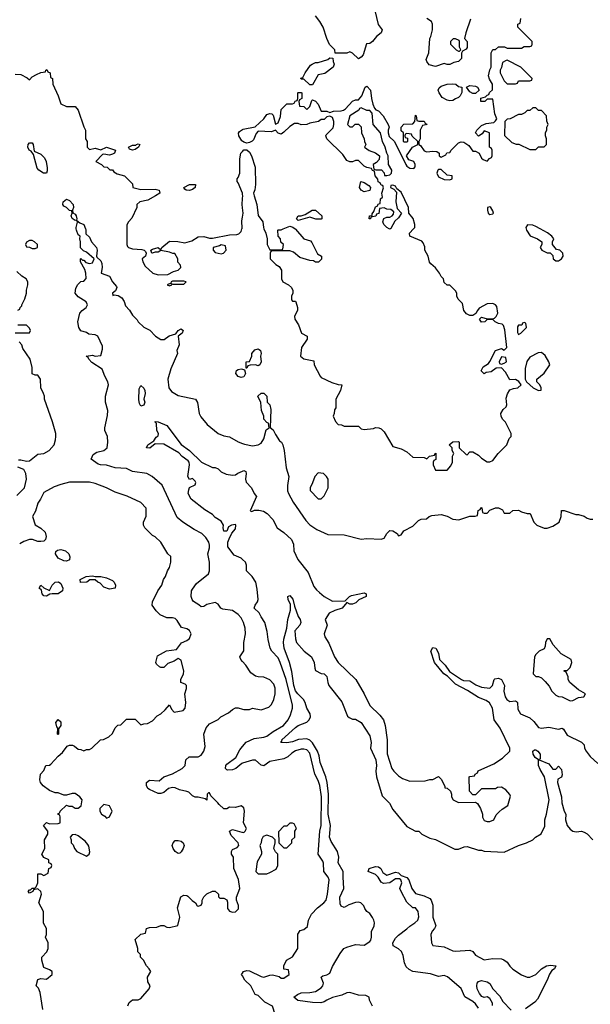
# Model space of a CAD drawing. Header units: inches. Extents: x 2380249 to 2585472, y 382747 to 546448.
# Tile 113 of 256: x 2418442 to 2422432, y 474581 to 481462. Entities that reach past the tile are written whole.
import ezdxf

# ---------------------------------------------------------------- set-up
doc = ezdxf.new("R2010")
doc.units = ezdxf.units.IN
doc.header["$MEASUREMENT"] = 0
for name, color, linetype in [('C4417', 7, 'Continuous'), ('C4418', 7, 'Continuous'), ('C4427', 7, 'Continuous'), ('C4428', 7, 'Continuous')]:
    doc.layers.add(name, color=color, linetype=linetype)

msp = doc.modelspace()

# ---------------------------------------------------------------- linework, layer by layer
at = {"layer": 'C4417', "color": 4}
for points, elevation in [([(2420000, 477262.8), (2419990, 477281.2), (2419970, 477306), (2419930, 477332.3), (2419862.7, 477342.7), (2419849, 477349), (2419830, 477378), (2419810, 477388), (2419750, 477375.3), (2419730, 477362), (2419710, 477358), (2419693.6, 477373.6), (2419656.4, 477396.4), (2419648, 477410), (2419642, 477430), (2419644, 477470), (2419650, 477482), (2419678, 477522), (2419762, 477590), (2419769, 477610), (2419769.3, 477670), (2419758, 477730), (2419769, 477770), (2419769, 477790), (2419764, 477810), (2419744.1, 477844.1), (2419715.3, 477870), (2419662, 477898), (2419582, 477950), (2419543.6, 477983.6), (2419437.2, 478210), (2419369, 478270), (2419330, 478289.3), (2419230, 478303.7), (2419190, 478326), (2419110, 478329.5), (2419050, 478349.5), (2419008, 478350), (2418990, 478355.1), (2418942, 478390), (2418956.4, 478423.6), (2418981.2, 478438.8), (2419030, 478451), (2419054, 478470), (2419059.3, 478510), (2419057.2, 478550), (2419038, 478590), (2419038, 478610), (2419056.4, 478696.4), (2419058, 478730), (2419041.2, 478790), (2419041.2, 478830), (2419062.7, 478910), (2419059.5, 478930), (2419038, 478970), (2419019.5, 479019.5), (2418946.3, 479066.3), (2418926, 479090), (2418922, 479102), (2418906, 479110), (2418950, 479118), (2418970, 479111.3), (2419010, 479114), (2419020.4, 479159.6), (2419020.4, 479180.4), (2418988, 479250), (2418970, 479259), (2418925.2, 479265.2), (2418910, 479275.3), (2418870, 479288), (2418855.3, 479310), (2418848.7, 479350), (2418862, 479410), (2418878, 479430), (2418908, 479450), (2418915.3, 479470), (2418908, 479490), (2418850, 479524), (2418829.2, 479550), (2418833.6, 479586.4), (2418849.1, 479610.9), (2418870, 479632), (2418890, 479634), (2418908, 479652), (2418905.2, 479690), (2418897, 479717), (2418868, 479770), (2418868, 479790), (2418870, 479794), (2418882, 479782), (2418890, 479782), (2418905.4, 479765.4), (2418930, 479758.8), (2418950, 479762.8), (2418962, 479790), (2418910, 479838), (2418887.3, 479847.3), (2418868.4, 479868.4), (2418868.4, 479908.4), (2418862, 479930), (2418866, 479950), (2418850, 479958), (2418839, 479990), (2418838.1, 480000)], 72), ([(2418902.2, 480000), (2418903.6, 479996.4), (2418904.7, 479964.7), (2418930, 479942), (2418944.7, 479910), (2418978, 479870), (2418983.8, 479850), (2418978.8, 479810), (2418981.4, 479801.4), (2419010, 479777.3), (2419017.3, 479757.3), (2419019.1, 479730), (2419012, 479690), (2419070.3, 479670.3), (2419090.7, 479630), (2419118, 479598), (2419120.7, 479590), (2419112.7, 479567.3), (2419091.3, 479550), (2419094, 479534), (2419102, 479538), (2419130, 479533.4), (2419157.2, 479517.2), (2419172.7, 479492.7), (2419182.7, 479462.7), (2419210, 479431), (2419230, 479396), (2419263.4, 479363.4), (2419270, 479351.3), (2419310, 479312), (2419350.9, 479290.9), (2419392, 479250), (2419430, 479226), (2419453.2, 479226.8), (2419487, 479253), (2419534, 479266), (2419550, 479290.8), (2419570, 479301), (2419584.7, 479290), (2419578, 479270), (2419551, 479250), (2419558, 479190), (2419542, 479150), (2419544.7, 479130), (2419498, 479022), (2419478.8, 478950), (2419486, 478890), (2419503.5, 478863.5), (2419550, 478836), (2419672, 478810), (2419686.4, 478786.4), (2419696, 478710), (2419707.5, 478687.5), (2419753.7, 478633.7), (2419830, 478570.8), (2419870, 478554.8), (2419910, 478546), (2419970.8, 478510.8), (2420000, 478499.8)], 72), ([(2419191.5, 480000), (2419191.3, 479890), (2419196.9, 479876.9), (2419202, 479870), (2419230, 479860.7), (2419295.8, 479855.8), (2419312, 479850), (2419321, 479841), (2419326, 479830), (2419321, 479810), (2419298, 479790), (2419302, 479770), (2419319.6, 479739.6), (2419372, 479690), (2419410, 479678.8), (2419478, 479682), (2419517.5, 479702.5), (2419550, 479712), (2419568, 479730), (2419567.3, 479747.3), (2419548.4, 479768.4), (2419548, 479790), (2419528, 479828), (2419512, 479828), (2419490, 479837.2), (2419430, 479848.7), (2419410, 479838), (2419390, 479838), (2419369.3, 479829.3), (2419366, 479830), (2419358, 479850), (2419370, 479858), (2419410.7, 479870.7), (2419430, 479854), (2419435.3, 479870), (2419490, 479914), (2419548.7, 479911.3), (2419597.2, 479902.8), (2419644.7, 479915.3), (2419690, 479944.7), (2419730, 479946.8), (2419770, 479936), (2419790, 479936), (2419910, 479958), (2419960.4, 479959.6), (2419974.6, 479965.4), (2419990, 479982), (2419995.5, 480000)], 76), ([(2418428, 479432), (2418442, 479438), (2418446, 479450), (2418458, 479462), (2418458, 479470), (2418478, 479510), (2418488.7, 479550), (2418489.1, 479570.9), (2418499, 479610), (2418498, 479630), (2418488, 479650), (2418458, 479670), (2418423.1, 479703.1)], 76), ([(2418410, 479274), (2418510, 479274), (2418518, 479290), (2418510, 479306), (2418490, 479326), (2418430, 479326)], 76), ([(2418434.6, 478385.4), (2418450, 478386), (2418490, 478376), (2418510, 478378), (2418570, 478424.7), (2418610, 478431.3), (2418648, 478450), (2418682, 478490), (2418693.6, 478526.4), (2418695.3, 478550), (2418695.3, 478570), (2418672.5, 478652.5), (2418615.3, 478810), (2418615.3, 478830), (2418608.7, 478850), (2418589.1, 478889.1), (2418588, 478950), (2418570, 478978), (2418550, 478978), (2418530, 478986), (2418528.7, 479030), (2418515.3, 479090), (2418464.7, 479164.7), (2418458, 479190), (2418438, 479210)], 76), ([(2420000, 478964), (2419990, 478962), (2419969.4, 478969.4), (2419954, 478990), (2419958, 479010), (2419970, 479018), (2419990, 479022), (2420000, 479018.7)], 72), ([(2420000, 477689.9), (2419990, 477699), (2419940.9, 477720.9), (2419898, 477778), (2419897.2, 477810), (2419906, 477834), (2419926, 477874), (2419950, 477904.7), (2419954, 477930), (2419950, 477934), (2419922, 477930), (2419902.8, 477917.2), (2419890, 477888), (2419870, 477888), (2419864, 477910), (2419868, 477930), (2419850, 477958), (2419810, 477982), (2419790, 478004), (2419737.5, 478037.5), (2419642, 478110), (2419621.2, 478150), (2419624.1, 478175.9), (2419630, 478192), (2419668.4, 478211.6), (2419673.6, 478226.4), (2419670, 478238), (2419650, 478255.3), (2419630, 478248), (2419618, 478270), (2419629.3, 478350), (2419626, 478370), (2419619.6, 478379.6), (2419577.2, 478410), (2419554, 478434), (2419450, 478495.3), (2419390, 478498), (2419352.8, 478467.2), (2419329.4, 478469.4), (2419338, 478490), (2419380.4, 478519.6), (2419396.4, 478543.6), (2419410, 478554), (2419413.2, 478570), (2419402, 478590), (2419399, 478639), (2419388.7, 478650), (2419390, 478654), (2419410, 478651.3), (2419470, 478624.9), (2419570, 478492), (2419630, 478452), (2419714, 478370), (2419790, 478332), (2419810, 478332), (2419830, 478322), (2419850, 478302), (2419885.4, 478285.4), (2419930, 478278), (2419950, 478281), (2419966.8, 478293.2), (2420000, 478306.6)], 68), ([(2418423.2, 478136.8), (2418475.3, 478190), (2418488.9, 478251.1), (2418485.2, 478290), (2418470, 478319), (2418430, 478334)], 76), ([(2418604.7, 474544.7), (2418584.7, 474664.7), (2418574, 474694), (2418558, 474710), (2418570, 474754), (2418590, 474762), (2418630, 474756), (2418669, 474790), (2418669, 474810), (2418650, 474822.7), (2418610, 474838), (2418596, 474890), (2418597.2, 474910), (2418631.6, 474948.4), (2418640.9, 474970), (2418641.2, 475010), (2418622, 475050), (2418628.7, 475070), (2418628.7, 475110), (2418608.9, 475148.9), (2418608, 475230), (2418575.3, 475290), (2418594, 475350), (2418588.9, 475368.9), (2418570, 475388), (2418538, 475382), (2418534, 475370), (2418510, 475358), (2418502, 475370), (2418510, 475382), (2418518, 475382), (2418530, 475392), (2418547.3, 475392.7), (2418558, 475402), (2418568.7, 475430), (2418570, 475492), (2418590, 475492), (2418610, 475482), (2418642, 475498), (2418646, 475530), (2418662, 475538), (2418666, 475550), (2418662, 475562), (2418646, 475570), (2418646, 475590), (2418610, 475608), (2418598, 475630), (2418618, 475670), (2418615.3, 475730), (2418638, 475770), (2418638, 475790), (2418608.4, 475831.6), (2418630, 475852), (2418650, 475842), (2418710, 475844.7), (2418726, 475850), (2418726, 475890), (2418722, 475902), (2418708, 475910), (2418710, 475914), (2418722, 475918), (2418726, 475930), (2418770, 475972), (2418785.4, 475965.4), (2418810, 475964.7), (2418830, 475951.3), (2418850, 475951.3), (2418871.9, 475968.1), (2418879, 476010), (2418862, 476030), (2418830, 476054), (2418810, 476055.3), (2418770, 476042), (2418750, 476042), (2418710, 476058), (2418690, 476058), (2418650, 476075.3), (2418606.8, 476106.8), (2418588.7, 476130), (2418582, 476150), (2418588, 476190), (2418610, 476214), (2418626, 476250), (2418650, 476252), (2418660.4, 476259.6), (2418710, 476316), (2418740.4, 476339.6), (2418774, 476386), (2418790, 476391.3), (2418811.1, 476391.1), (2418826, 476386), (2418850, 476364.7), (2418870, 476362), (2418890, 476352), (2418910, 476362), (2418930, 476362), (2418946, 476370), (2419006, 476430), (2419027.3, 476432.7), (2419066, 476450), (2419090, 476474), (2419110, 476514), (2419128, 476532), (2419150, 476534), (2419190, 476574), (2419250, 476574), (2419290, 476534), (2419310, 476542), (2419336.4, 476543.6), (2419370, 476562), (2419403.1, 476596.9), (2419430, 476612), (2419460.4, 476639.6), (2419490, 476674), (2419503.6, 476643.6), (2419522, 476622), (2419584.7, 476635.3), (2419599, 476650), (2419604, 476690), (2419597.2, 476750), (2419608.4, 476788.4), (2419608.4, 476808.4), (2419598, 476818), (2419568, 476830), (2419568.7, 476850), (2419588, 476890), (2419588.7, 476910), (2419570, 476986), (2419550, 476998), (2419522, 476978), (2419476.9, 476963.1), (2419450, 476935.3), (2419430, 476935.3), (2419420.2, 476940.2), (2419398, 476958), (2419393.2, 476970), (2419404.8, 477015.2), (2419469.4, 477050.6), (2419539, 477061), (2419573.6, 477106.4), (2419610, 477122.8), (2419630, 477138), (2419641.2, 477170), (2419630, 477193.2), (2419610, 477204), (2419573.6, 477213.6), (2419544.1, 477264.1), (2419530, 477276), (2419510, 477280.9), (2419470, 477281.2), (2419423.2, 477303.2), (2419395.3, 477330), (2419368.7, 477370), (2419370, 477394), (2419408, 477470), (2419435.3, 477510), (2419448.7, 477550), (2419462, 477570), (2419475.3, 477610), (2419490, 477634), (2419498, 477670), (2419498, 477710), (2419478, 477730), (2419428, 477810), (2419390, 477848), (2419370, 477858), (2419318, 477910), (2419308, 477930), (2419308, 477950), (2419327.3, 477992.7), (2419327.3, 478047.3), (2419288.4, 478088.4), (2419192.9, 478132.9), (2419110, 478159), (2419048, 478190), (2418970, 478221.2), (2418929.1, 478229.1), (2418790.9, 478229.1), (2418730, 478214), (2418683.5, 478196.5), (2418610, 478158), (2418588, 478110), (2418570, 478084), (2418553.7, 478026.3), (2418531, 477990), (2418550, 477932), (2418590, 477907.3), (2418619.9, 477879.9), (2418628, 477850), (2418622.8, 477830), (2418610, 477817.2), (2418590, 477814.5), (2418570, 477816), (2418531.6, 477828.4), (2418510, 477828.7), (2418470, 477815.3), (2418442, 477798)], 76), ([(2420000, 476977.4), (2419989, 476990), (2419982, 477010), (2420000, 477037.3)], 72), ([(2420000, 475961.5), (2419990, 475969), (2419950, 475955.3), (2419910, 475958), (2419890, 475948), (2419870, 475948), (2419836.4, 475976.4), (2419828, 475990), (2419778, 476038), (2419770, 476058), (2419762, 476058), (2419754, 476050), (2419750, 476008), (2419738, 476018), (2419690, 476029), (2419669.3, 476029.3), (2419650, 476039), (2419623.7, 476063.7), (2419610, 476069.3), (2419559.5, 476079.5), (2419530, 476092.7), (2419510, 476096), (2419482, 476090), (2419450, 476062), (2419430, 476055.3), (2419410, 476055.3), (2419350, 476081.2), (2419339, 476090), (2419329.5, 476109.5), (2419329.4, 476130), (2419350, 476147.3), (2419417.2, 476142.8), (2419450, 476170.8), (2419510, 476191), (2419578, 476230), (2419598, 476250), (2419604, 476290), (2419628, 476310), (2419688.9, 476311.1), (2419710, 476322), (2419729.1, 476350.9), (2419738, 476382), (2419729.3, 476470), (2419746.3, 476513.7), (2419770, 476542), (2419830, 476572), (2419849.1, 476590.9), (2419903.1, 476616.9), (2419930, 476642), (2419950, 476652), (2419970, 476652), (2420000, 476644.5)], 72), ([(2420000, 476265.8), (2419995.6, 476264.4), (2419954, 476230), (2419930, 476220.7), (2419897.2, 476217.2), (2419890, 476219), (2419881.2, 476230), (2419883.7, 476250), (2419890, 476258.8), (2419954.2, 476305.8), (2419980.2, 476359.8), (2420000, 476383)], 68), ([(2419198, 474570), (2419207.3, 474592.7), (2419230, 474612), (2419270, 474612), (2419290, 474622), (2419348, 474690), (2419355.3, 474710), (2419339, 474739), (2419335.3, 474770), (2419358, 474810), (2419348, 474830), (2419328, 474850), (2419308, 474890), (2419286, 474910), (2419286, 474930), (2419268.9, 474948.9), (2419268.7, 474970), (2419250, 475034), (2419288.4, 475071.6), (2419322, 475078), (2419328, 475110), (2419350, 475118), (2419400.4, 475119.6), (2419430, 475131.3), (2419450, 475131.3), (2419470, 475121), (2419490, 475118.8), (2419548.4, 475131.6), (2419561.2, 475190), (2419544.7, 475255.3), (2419569, 475331), (2419590, 475344.7), (2419610, 475342), (2419616.9, 475336.9), (2419647.1, 475307.1), (2419671.3, 475291.3), (2419682, 475270), (2419690, 475266), (2419710, 475274), (2419718, 475290), (2419718, 475310), (2419730, 475332), (2419750, 475352), (2419790, 475372), (2419810, 475372), (2419832, 475350), (2419832.7, 475332.7), (2419842, 475322), (2419870, 475322), (2419891.3, 475311.3), (2419896, 475296), (2419896, 475250), (2419910, 475231.3), (2419930, 475224), (2419950, 475227.3), (2419971.5, 475248.5), (2419972.3, 475272.3), (2419958, 475310), (2419958, 475330), (2419982, 475390), (2419972.5, 475452.5), (2419939.5, 475530), (2419937.2, 475610), (2419924, 475630), (2419924, 475650), (2419930, 475662), (2419962, 475678), (2419975.3, 475690), (2419968.7, 475710), (2419920.2, 475760.2), (2419908.7, 475791.3), (2419930, 475802), (2419996.4, 475783.6), (2420000, 475783.2)], 72), ([(2420000, 474779.1), (2419994, 474790), (2420000, 474798.6)], 68)]:
    msp.add_lwpolyline(points, dxfattribs=dict(at, elevation=elevation))
for points, elevation in [([(2418530, 479918), (2418510, 479918), (2418490, 479906), (2418482, 479890), (2418490, 479874), (2418511.6, 479871.6), (2418530, 479862), (2418550, 479862), (2418566, 479870), (2418566, 479890), (2418546, 479910)], 76), ([(2419850, 479888), (2419838.8, 479881.2), (2419794, 479870), (2419794, 479850), (2419810, 479834), (2419850, 479824.7), (2419866, 479830), (2419886, 479850), (2419882, 479882)], 76), ([(2419590, 479635.3), (2419510, 479634), (2419502, 479630), (2419499.6, 479620.4), (2419474, 479610), (2419490, 479602), (2419506, 479610), (2419502, 479618), (2419510, 479614), (2419590, 479614), (2419606, 479630)], 76), ([(2419290, 478762), (2419280.2, 478780.2), (2419274.6, 478805.4), (2419277.5, 478882.5), (2419290, 478906), (2419310, 478886), (2419316.4, 478870), (2419318.4, 478850), (2419310.6, 478810), (2419316.3, 478790), (2419310, 478768.7)], 68), ([(2418770, 477678), (2418750, 477681.2), (2418710, 477699), (2418693.2, 477730), (2418694.6, 477745.4), (2418705.6, 477754.4), (2418730, 477758.8), (2418762, 477750), (2418784.7, 477730), (2418791.6, 477708.4), (2418790, 477686)], 76), ([(2418630, 477434), (2418610, 477435.3), (2418599, 477450), (2418595.3, 477475.3), (2418578, 477490), (2418590.4, 477510.4), (2418610, 477492), (2418650, 477472), (2418668.7, 477510), (2418689, 477530), (2418713.2, 477533.2), (2418730, 477522), (2418744.7, 477490), (2418741, 477470), (2418710, 477449.6), (2418670, 477449.4), (2418653.4, 477446.6)], 76), ([(2418970, 477571.3), (2419010, 477571.3), (2419050, 477562), (2419090, 477542), (2419102, 477530), (2419111.3, 477510), (2419110, 477488), (2419070, 477482), (2419030, 477495.3), (2419004, 477524), (2418988, 477530), (2418970, 477548), (2418931.6, 477548.4), (2418912, 477530), (2418868, 477528), (2418866, 477550), (2418906, 477570), (2418950, 477576)], 76), ([(2418710, 476466), (2418706, 476470), (2418708, 476510), (2418701.2, 476521.2), (2418695.3, 476550), (2418711.6, 476571.6), (2418730, 476554), (2418730.8, 476529.2), (2418712.7, 476507.3), (2418714, 476470)], 76), ([(2419030, 475978), (2419002, 475950), (2419002, 475930), (2419014, 475910), (2419036.9, 475896.9), (2419050, 475882), (2419070, 475892), (2419088.7, 475930), (2419070, 475968)], 76), ([(2418830, 475768), (2418810, 475766), (2418794, 475750), (2418802, 475730), (2418802, 475710), (2418815.3, 475695.3), (2418824.7, 475670), (2418842, 475650), (2418910, 475616), (2418928.7, 475630), (2418932.5, 475647.5), (2418925.6, 475685.6), (2418918.6, 475698.6), (2418900.2, 475720.2), (2418850, 475758)], 76), ([(2419550, 475635.3), (2419530, 475648), (2419515.3, 475670), (2419508, 475690), (2419515.3, 475710), (2419530, 475724.7), (2419550, 475726), (2419570, 475721), (2419584.7, 475710), (2419591, 475690), (2419586, 475670), (2419570, 475646), (2419562, 475638)], 72)]:
    msp.add_lwpolyline(points, close=True, dxfattribs=dict(at, elevation=elevation))
at = {"layer": 'C4418', "color": 4}
for points, elevation in [([(2418410, 481082), (2418450, 481078), (2418495.3, 481055.3), (2418510, 481042), (2418530, 481062), (2418560.2, 481079.8), (2418590, 481092), (2418622, 481098), (2418626, 481110), (2418632.7, 481112.7), (2418638, 481098), (2418654, 481090), (2418658, 481058), (2418671.6, 481051.6), (2418674, 481010), (2418712, 480930), (2418730, 480874), (2418770, 480854), (2418830, 480854), (2418851.3, 480830), (2418890, 480714), (2418902, 480690), (2418902, 480630), (2418914, 480610), (2418914, 480570), (2418930, 480554), (2418970, 480564.7), (2419010, 480551.3), (2419050, 480570.6), (2419112, 480550), (2419104.7, 480530), (2419090, 480522.7), (2419070, 480516), (2419030, 480522), (2419021, 480519), (2418974, 480470), (2419014, 480450), (2419030, 480434), (2419054, 480430), (2419072.7, 480412.7), (2419090, 480412), (2419099.6, 480399.6), (2419123.6, 480383.6), (2419174, 480370), (2419230, 480314), (2419234, 480290), (2419290, 480274.8), (2419390, 480276.3), (2419418, 480270), (2419422, 480250), (2419392, 480230), (2419339, 480201), (2419282, 480190), (2419262, 480170), (2419262, 480150), (2419225.4, 480074.6), (2419202, 480050), (2419191.6, 480028.4), (2419191.5, 480000)], 76), ([(2420000, 480612.1), (2419995.3, 480615.3), (2419974, 480650), (2419972.1, 480667.9), (2419978.9, 480681.1), (2420000, 480694.3)], 76), ([(2420000, 480240.9), (2419999, 480250), (2419970, 480322), (2419962, 480330), (2419962, 480350), (2419970, 480358), (2419980.9, 480390), (2419980.9, 480490), (2419989, 480530), (2420000, 480541.2)], 76), ([(2420000, 480148), (2419997, 480170), (2420000, 480212.8)], 76), ([(2418838.1, 480000), (2418837.2, 480010), (2418846, 480046), (2418842, 480058), (2418862, 480042), (2418890.5, 480030.5), (2418902.2, 480000)], 72), ([(2419995.5, 480000), (2419996.5, 480003.5), (2419995.5, 480055.5), (2420000, 480080.7)], 76)]:
    msp.add_lwpolyline(points, dxfattribs=dict(at, elevation=elevation))
for points, elevation in [([(2418608.2, 480388.2), (2418576, 480410), (2418564.7, 480424.7), (2418539.3, 480519.3), (2418523.1, 480543.1), (2418509, 480550), (2418499, 480570), (2418502, 480590), (2418510, 480602), (2418530, 480602), (2418536, 480590), (2418543.6, 480543.6), (2418590, 480522), (2418616.3, 480496.3), (2418627, 480470), (2418633.4, 480426.6), (2418634.7, 480405.3), (2418630, 480389.4)], 72), ([(2419230, 480549.4), (2419210, 480558), (2419204, 480570), (2419230, 480586), (2419255.3, 480584.7), (2419258, 480590), (2419270, 480593.4), (2419282, 480590), (2419272, 480570), (2419250, 480555.3)], 76), ([(2419630, 480267), (2419606, 480270), (2419596.4, 480276.4), (2419588.7, 480290), (2419629.5, 480310.5), (2419671.3, 480310), (2419670, 480289), (2419650, 480274)], 76), ([(2418830, 480058), (2418808.4, 480071.6), (2418802, 480090), (2418808, 480110), (2418806, 480126), (2418790, 480128), (2418769.3, 480149.3), (2418750, 480159), (2418742.7, 480170), (2418746, 480190), (2418770, 480207.3), (2418790, 480197.3), (2418816, 480170), (2418818, 480150), (2418812, 480130), (2418812.7, 480112.7), (2418830, 480102), (2418838, 480090), (2418842, 480070), (2418839.6, 480060.4)], 72)]:
    msp.add_lwpolyline(points, close=True, dxfattribs=dict(at, elevation=elevation))
at = {"layer": 'C4427', "color": 4}
for points, elevation in [([(2420150.2, 480000), (2420162.8, 479970), (2420171.3, 479930), (2420172, 479890), (2420190, 479854), (2420270, 479854), (2420282, 479858), (2420286, 479890), (2420267.3, 479907.3), (2420266, 479930), (2420248.4, 479948.4), (2420246, 479990), (2420250, 479994), (2420270, 479994), (2420285, 480000)], 76), ([(2420367.1, 480000), (2420370, 479998), (2420430, 479931.3), (2420476, 479916), (2420485.4, 479905.4), (2420524.7, 479824.7), (2420552, 479810), (2420552.7, 479787.3), (2420531.6, 479768.4), (2420510, 479768), (2420496.4, 479776.4), (2420470, 479778), (2420400.4, 479800.4), (2420356.4, 479836.4), (2420330, 479846), (2420210, 479846), (2420198, 479842), (2420194, 479830), (2420194, 479790), (2420234, 479750), (2420256.9, 479736.9), (2420271.6, 479711.6), (2420272, 479650), (2420282, 479630), (2420322, 479610), (2420342, 479590), (2420352, 479570), (2420352, 479550), (2420342, 479530), (2420343.6, 479503.6), (2420350, 479494), (2420370, 479494), (2420374, 479490), (2420384.7, 479450), (2420384.7, 479430), (2420364.7, 479390), (2420366, 479370), (2420391.3, 479330), (2420411.6, 479271.6), (2420452, 479250), (2420451.3, 479230), (2420412, 479170), (2420404.7, 479110), (2420430, 479091), (2420498, 479078), (2420502, 479050), (2420542, 478970), (2420550, 478962), (2420625.4, 478925.4), (2420670, 478912), (2420694, 478910), (2420684.7, 478870), (2420652, 478810), (2420652, 478750), (2420643.6, 478736.4), (2420642, 478710), (2420634, 478690), (2420650, 478654), (2420670, 478634), (2420691.6, 478631.6), (2420710, 478622), (2420810, 478622), (2420830, 478602), (2420850, 478598), (2420915.3, 478604.7), (2420930, 478612), (2420954, 478610), (2420970, 478602), (2420990, 478582), (2421050, 478478), (2421110, 478462), (2421150, 478442), (2421190, 478404.7), (2421270, 478402), (2421290, 478394), (2421308.4, 478411.6), (2421342, 478418), (2421346, 478430), (2421351.6, 478431.6), (2421351.6, 478388.4), (2421338, 478382), (2421334, 478370), (2421334, 478350), (2421350, 478314), (2421430, 478314), (2421456.4, 478343.6), (2421468, 478370), (2421468.4, 478411.6), (2421478, 478430), (2421466, 478450), (2421466, 478470), (2421446, 478490), (2421470, 478512), (2421510, 478514), (2421514, 478510), (2421514, 478470), (2421563.6, 478423.6), (2421570, 478422), (2421590, 478442), (2421610, 478442), (2421650, 478418), (2421670, 478398), (2421710, 478372), (2421730, 478372), (2421750, 478382), (2421788, 478430), (2421848, 478490), (2421864.7, 478535.3), (2421878, 478550), (2421878, 478570), (2421838, 478650), (2421818, 478670), (2421808, 478690), (2421806, 478710), (2421823.1, 478736.9), (2421843.1, 478756.9), (2421848.7, 478770), (2421843.1, 478816.9), (2421853.6, 478846.4), (2421870, 478874), (2421895.3, 478884.7), (2421926, 478890), (2421948, 478910), (2421932.9, 478932.9), (2421910, 478948), (2421870, 478946), (2421839.3, 478999.3), (2421810, 479028), (2421772.7, 479027.3), (2421739.6, 479000.4), (2421703.6, 478996.4), (2421690, 478988), (2421668.7, 479008.7), (2421683.1, 479036.9), (2421720.4, 479059.6), (2421730, 479072), (2421769.2, 479150.8), (2421810, 479164.7), (2421830, 479152), (2421848, 479170), (2421833.6, 479293.6), (2421824, 479324), (2421814.6, 479334.6), (2421790, 479339), (2421766, 479350), (2421750, 479366), (2421710, 479366), (2421694, 479350), (2421670, 479348.7), (2421658, 479370), (2421670, 479382), (2421711.6, 479371.6), (2421750, 479371.3), (2421763.1, 479376.9), (2421773.6, 479386.4), (2421785.2, 479410), (2421778, 479458), (2421769.3, 479469.3), (2421750, 479479), (2421710, 479475.3), (2421655.3, 479444.7), (2421642, 479430), (2421631.6, 479408.4), (2421610, 479395.3), (2421590, 479394), (2421565.6, 479405.6), (2421548.7, 479430), (2421538, 479478), (2421508.9, 479508.9), (2421498, 479530), (2421498, 479550), (2421490, 479566), (2421450, 479606), (2421430, 479606), (2421410, 479626), (2421406, 479650), (2421390, 479666), (2421378, 479690), (2421350, 479728), (2421316.4, 479756.4), (2421308.4, 479768.4), (2421298, 479810), (2421275.3, 479850), (2421274.6, 479874.6), (2421263.1, 479903.1), (2421252.9, 479912.9), (2421169, 479950), (2421168.7, 479970), (2421196.7, 480000)], 76), ([(2421032.7, 480000), (2421030, 479998), (2421026.1, 480000)], 76), ([(2421983.3, 480000), (2421984.7, 479990), (2422010.9, 479950.9), (2422062, 479930), (2422092, 479910), (2422092, 479890), (2422082, 479870), (2422092, 479850), (2422130, 479831.3), (2422151.6, 479831.6), (2422170, 479814), (2422171.3, 479790), (2422190, 479776), (2422210, 479776), (2422230, 479791.3), (2422241.2, 479810), (2422239, 479830), (2422218, 479850), (2422196.4, 479856.4), (2422168, 479890), (2422168, 479910), (2422178, 479930), (2422162, 479950), (2422132, 479972), (2422081.2, 480000)], 76), ([(2420000, 479018.7), (2420014, 479014), (2420022, 478990), (2420010, 478966), (2420000, 478964)], 72), ([(2420000, 478499.8), (2420014.4, 478494.4), (2420070, 478484.7), (2420110, 478491), (2420130, 478502), (2420150, 478532), (2420165.2, 478594.8), (2420186, 478610), (2420182, 478642), (2420170, 478646), (2420149, 478670), (2420148.7, 478690), (2420134, 478730), (2420127.3, 478787.3), (2420108, 478830), (2420130, 478852), (2420150, 478852), (2420170, 478832), (2420172, 478790), (2420190.8, 478770.8), (2420198, 478738), (2420192.7, 478612.7), (2420215.3, 478595.3), (2420230, 478562), (2420259.6, 478519.6), (2420272, 478510), (2420282, 478490), (2420291.3, 478450), (2420306, 478330), (2420324.7, 478270), (2420314.4, 478205.6), (2420314.8, 478170), (2420321, 478150), (2420354.8, 478090), (2420442.8, 477962.8), (2420470, 477930.8), (2420519.8, 477899.8), (2420596.4, 477863.6), (2420710, 477862), (2420830, 477831.3), (2420870, 477836), (2420970, 477831.3), (2420990, 477838), (2421009, 477870), (2421030, 477892), (2421050.9, 477890.9), (2421082, 477870), (2421090, 477854), (2421110, 477862), (2421128, 477890), (2421190, 477922), (2421230, 477962), (2421250, 477972), (2421287.3, 477972.7), (2421306, 477990), (2421323.1, 477996.9), (2421390, 478004.7), (2421430, 477991.3), (2421470, 477971.3), (2421513.6, 477966.4), (2421590, 477992), (2421627.3, 477992.7), (2421642, 477998), (2421648.4, 478031.6), (2421662, 478038), (2421670, 478054), (2421674, 478050), (2421678, 478018), (2421690, 478014), (2421710, 478014), (2421730, 478034), (2421768.9, 478051.1), (2421790, 478051.3), (2421816.9, 478036.9), (2421830, 478014), (2421870, 478014), (2421890, 478032), (2421930, 478034), (2421950, 478022), (2421990, 478012), (2422011.6, 478011.6), (2422038, 477950), (2422058, 477930), (2422110, 477907.3), (2422130, 477907.7), (2422170, 477922.8), (2422215.3, 477950), (2422229, 477990), (2422230, 478032), (2422250, 478031.3), (2422330, 478004.7), (2422350, 478004.7), (2422390, 477991.3), (2422410, 477978), (2422430, 477971.3), (2422450, 477971.3)], 72), ([(2420000, 478306.6), (2420010, 478310.7), (2420023.6, 478303.6), (2420026, 478290), (2420021, 478250), (2420024.7, 478230), (2420062, 478190), (2420082, 478150), (2420098, 478130), (2420054, 478030), (2420065.4, 478025.4), (2420084.7, 478035.3), (2420115.3, 478035.3), (2420146.4, 478026.4), (2420172, 478010), (2420212, 477970), (2420242, 477910), (2420290, 477878), (2420342, 477830), (2420356.9, 477796.9), (2420358, 477750), (2420386, 477690), (2420459.3, 477599.3), (2420499.8, 477499.8), (2420516.8, 477476.8), (2420538, 477458), (2420570, 477432), (2420630, 477398), (2420719, 477401), (2420748.7, 477430), (2420762.9, 477437.1), (2420850, 477457.3), (2420864.7, 477450), (2420864.7, 477430), (2420813.4, 477406.6), (2420792.7, 477387.3), (2420770, 477378), (2420750, 477377.2), (2420730, 477388.7), (2420696, 477350), (2420645.8, 477334.2), (2420605.1, 477314.9), (2420578, 477270), (2420591, 477230), (2420570.6, 477170), (2420576.3, 477150), (2420604.7, 477104.7), (2420644.4, 477010), (2420668.8, 476968.8), (2420791.3, 476850), (2420851.3, 476750), (2420891.3, 476670), (2420961.4, 476601.4), (2420986, 476570), (2420998, 476530), (2421011.1, 476428.9), (2421011.6, 476331.6), (2421044.7, 476230), (2421058, 476210), (2421090, 476178), (2421118, 476158), (2421170, 476141), (2421278, 476142), (2421310, 476151.3), (2421330, 476152), (2421370, 476174), (2421390, 476154), (2421414, 476106), (2421414, 476094), (2421431.6, 476091.6), (2421454, 476070), (2421462, 476050), (2421462, 476030), (2421474, 476010), (2421510, 475992), (2421630, 475994), (2421643.6, 475983.6), (2421664.7, 475950), (2421678, 475910), (2421678, 475890), (2421690, 475864.7), (2421710, 475858), (2421730, 475858), (2421758, 475870), (2421774.6, 475905.4), (2421793.6, 475926.4), (2421814.6, 475945.4), (2421855.3, 475970), (2421874.6, 476034.6), (2421868.4, 476048.4), (2421840.4, 476080.4), (2421810, 476098), (2421783.6, 476096.4), (2421770, 476088), (2421670, 476086), (2421630, 476046), (2421610, 476046), (2421588, 476070), (2421586, 476170), (2421590, 476174), (2421622, 476178), (2421626, 476190), (2421642, 476198), (2421648.4, 476211.6), (2421758, 476262), (2421818.6, 476301.4), (2421869, 476350), (2421869, 476370), (2421801.2, 476510), (2421759, 476570), (2421749, 476650), (2421727, 476687), (2421704.5, 476704.5), (2421650, 476726), (2421574, 476774), (2421490, 476817.2), (2421433.6, 476873.6), (2421408.7, 476890), (2421342, 476970), (2421318, 477050), (2421330, 477074), (2421350.9, 477070.9), (2421370, 477034), (2421378, 476990), (2421418, 476950), (2421446.4, 476906.4), (2421530.6, 476850.6), (2421544.9, 476844.9), (2421590, 476840.7), (2421632.5, 476812.5), (2421670, 476798), (2421729.1, 476790.9), (2421749, 476810), (2421759, 476850), (2421764.8, 476855.2), (2421790, 476861), (2421810, 476851), (2421830.8, 476810), (2421826.8, 476770), (2421837.3, 476730), (2421847.7, 476710), (2421870, 476696), (2421910, 476702), (2421916.9, 476696.9), (2421922, 476690), (2421924.5, 476644.5), (2421944.7, 476610), (2422010, 476584), (2422038, 476558), (2422070, 476516), (2422090, 476511), (2422142, 476518), (2422210, 476504.7), (2422234, 476510), (2422243.6, 476503.6), (2422270, 476462), (2422370, 476414), (2422390, 476394), (2422392, 476370), (2422402, 476350), (2422430, 476312), (2422484, 476264)], 68), ([(2420000, 476383), (2420026.3, 476413.7), (2420081.5, 476438.5), (2420150, 476447.3), (2420170, 476454.8), (2420213.3, 476486.7), (2420286, 476530), (2420319.3, 476570), (2420335.9, 476604.1), (2420349.4, 476650), (2420349.4, 476670.6), (2420305.4, 476850), (2420263.6, 476970), (2420250, 477001.2), (2420204, 477050), (2420193.2, 477070), (2420179, 477130), (2420172.9, 477187.1), (2420157.2, 477250), (2420129.5, 477289.5), (2420116.6, 477316.6), (2420082, 477350), (2420089, 477370), (2420106, 477394), (2420109.3, 477410), (2420103.1, 477483.1), (2420094, 477530), (2420068.7, 477570), (2420029, 477610), (2420028.7, 477650), (2420022, 477670), (2420000, 477689.9)], 68), ([(2420908.4, 474568.4), (2420888, 474610), (2420886, 474630), (2420862, 474642), (2420810, 474644), (2420750, 474664), (2420730, 474661.2), (2420694, 474646), (2420630, 474629.3), (2420588.8, 474611.2), (2420570, 474598), (2420548.1, 474591.9), (2420490, 474594), (2420388, 474608), (2420359, 474630), (2420384, 474650), (2420410, 474660.5), (2420470, 474663), (2420509.5, 474670.5), (2420550, 474697.3), (2420560.9, 474710), (2420566, 474730), (2420549.5, 474770.5), (2420560.9, 474779.1), (2420590, 474786), (2420610, 474798), (2420630, 474844.7), (2420683.3, 474936.7), (2420709.4, 474970.6), (2420730, 474981), (2420790, 474998), (2420850, 474994.8), (2420890, 475020.7), (2420897, 475030), (2420900.9, 475050), (2420901.2, 475090), (2420920.9, 475130), (2420922.7, 475150), (2420919.3, 475170), (2420910, 475188.7), (2420890, 475215.3), (2420869, 475230), (2420855.3, 475250), (2420848.7, 475270), (2420828, 475290), (2420810, 475296), (2420790, 475292.3), (2420743, 475277), (2420710, 475258), (2420690, 475268), (2420683.2, 475283.2), (2420681.2, 475330), (2420709.3, 475390), (2420702.9, 475470), (2420704.5, 475510), (2420669.4, 475570), (2420673.3, 475610), (2420664.2, 475650), (2420618.9, 475718.9), (2420608.5, 475750), (2420615.3, 475830), (2420598.2, 475910), (2420600.3, 476050), (2420592.4, 476130), (2420582.6, 476170), (2420542.3, 476270), (2420536.6, 476316.6), (2420524, 476350), (2420488.8, 476408.8), (2420470, 476427.6), (2420450, 476436.2), (2420391.9, 476431.9), (2420350, 476415.1), (2420310, 476409.4), (2420268.7, 476410), (2420276.4, 476423.6), (2420275.3, 476430), (2420370, 476515.8), (2420390, 476528.5), (2420450, 476553.4), (2420466.6, 476570), (2420475.6, 476590), (2420473, 476610), (2420449.7, 476649.7), (2420437.6, 476690), (2420426.3, 476710), (2420386, 476750), (2420370, 476772.7), (2420358.3, 476810), (2420345.9, 476905.9), (2420328, 476970), (2420291.3, 477070), (2420286, 477110), (2420288, 477132), (2420309.3, 477209.3), (2420317, 477270), (2420334.6, 477334.6), (2420334.6, 477374.6), (2420319, 477410), (2420318, 477430), (2420330, 477438), (2420353, 477413), (2420362.8, 477362.8), (2420390, 477292), (2420402.8, 477270), (2420406.8, 477250), (2420401, 477230), (2420365.5, 477190), (2420370, 477134), (2420378, 477110), (2420432, 477050), (2420482, 477010), (2420502, 476970), (2420504.7, 476930), (2420510, 476914), (2420550, 476892), (2420570, 476891.3), (2420590, 476872), (2420596, 476830), (2420604.7, 476810), (2420695.5, 476695.5), (2420734.4, 476594.4), (2420744.9, 476584.9), (2420770, 476574.8), (2420790, 476574.8), (2420830, 476550.8), (2420890, 476458), (2420899.1, 476410), (2420894, 476370), (2420932.2, 476290), (2420936.4, 476250), (2420932.7, 476210), (2420938, 476170), (2420976.9, 476036.9), (2421027.1, 475987.1), (2421050, 475942), (2421150, 475824.7), (2421210, 475792), (2421234, 475790), (2421254, 475770), (2421310, 475742), (2421350, 475732), (2421485.4, 475665.4), (2421510, 475664.7), (2421550, 475682), (2421570, 475684.7), (2421650, 475658), (2421670, 475658), (2421690, 475651.3), (2421830, 475644.7), (2421930, 475692), (2421986, 475710), (2422028.9, 475731.1), (2422048, 475750), (2422088.7, 475771.3), (2422113.6, 475826.4), (2422113.2, 475870), (2422125.2, 475910), (2422144, 476010), (2422112.7, 476170), (2422081.3, 476221.3), (2422069.2, 476250), (2422068.7, 476290), (2422045.8, 476305.8), (2422032.7, 476330), (2422029.5, 476350.5), (2422041.5, 476358.5), (2422050, 476359.1), (2422066, 476350), (2422082, 476330), (2422082, 476298), (2422074, 476290), (2422142.4, 476262.4), (2422170, 476224.7), (2422190, 476224.7), (2422210, 476244.7), (2422230, 476222), (2422235.5, 476184.5), (2422230, 476168.7), (2422205.8, 476154.2), (2422201.6, 476130), (2422230.6, 476030), (2422233.4, 475990), (2422250, 475931.3), (2422261, 475910), (2422258.8, 475870), (2422270.7, 475830), (2422290, 475804.9), (2422310, 475790.8), (2422333.2, 475786.8), (2422370, 475791.3), (2422390, 475784.7), (2422410, 475771.3), (2422450, 475731.3)], 64), ([(2420000, 477037.3), (2420009, 477051), (2420009.4, 477110), (2420022, 477170), (2420017.6, 477210), (2420007, 477250), (2420000, 477262.8)], 72), ([(2420000, 476644.5), (2420010, 476642), (2420050, 476642), (2420070, 476651.3), (2420130, 476638), (2420183.1, 476656.9), (2420203.1, 476676.9), (2420218, 476710), (2420228.7, 476750), (2420228.7, 476790), (2420218, 476818), (2420190, 476848), (2420150, 476868), (2420110, 476868.7), (2420090, 476875.3), (2420058, 476898), (2420024, 476950), (2420000, 476977.4)], 72), ([(2420000, 474798.6), (2420008, 474810), (2420030, 474817.3), (2420050, 474814), (2420130, 474776), (2420150, 474771.3), (2420190, 474784.7), (2420210, 474786), (2420256, 474776), (2420270, 474764.7), (2420290, 474764.7), (2420326, 474790), (2420322, 474822), (2420290, 474826), (2420288, 474850), (2420308, 474890), (2420350, 474914), (2420388, 474970), (2420388, 475072), (2420403.1, 475096.9), (2420430, 475104.7), (2420455.5, 475124.5), (2420462, 475170), (2420482, 475210), (2420525.4, 475254.6), (2420569, 475290), (2420585.2, 475310), (2420595.1, 475350), (2420606.6, 475450), (2420599.3, 475470), (2420569.6, 475509.6), (2420566.6, 475566.6), (2420561.5, 475581.5), (2420529, 475630), (2420540.9, 475790), (2420549.4, 475830.6), (2420552.6, 476030), (2420540.5, 476110), (2420530, 476144), (2420505.6, 476190), (2420470, 476337.2), (2420450, 476358.4), (2420430, 476363.6), (2420410, 476364.2), (2420370, 476353), (2420343.8, 476336.2), (2420316, 476310), (2420290, 476296), (2420190, 476277), (2420150, 476248.7), (2420130, 476253.2), (2420090, 476286.6), (2420070, 476287.6), (2420000, 476265.8)], 68), ([(2420000, 475783.2), (2420010, 475782), (2420018, 475790), (2420028, 475810), (2420006, 475850), (2420015.1, 475930), (2420010, 475954), (2420000, 475961.5)], 72), ([(2421650, 474555.1), (2421630, 474583.6), (2421610, 474601.3), (2421554.2, 474634.2), (2421530, 474691.6), (2421433.1, 474773.1), (2421410, 474781.3), (2421370, 474775.6), (2421313.7, 474793.7), (2421191, 474811), (2421164.4, 474824.4), (2421143.8, 474843.8), (2421132.6, 474870), (2421122.5, 474922.5), (2421111.1, 474951.1), (2421090, 474969.6), (2421053.2, 474990), (2421052.3, 475010), (2421070, 475044), (2421090, 475064.9), (2421150, 475107.7), (2421170, 475127.7), (2421205.2, 475150), (2421226, 475170), (2421232, 475192), (2421228.7, 475230), (2421210, 475255.3), (2421190, 475255.3), (2421150, 475296), (2421109.3, 475370), (2421101.2, 475390), (2421114, 475430), (2421108, 475450), (2421098, 475458), (2421070, 475457.2), (2421030, 475429), (2420986.3, 475426.3), (2420970, 475435.3), (2420949, 475470), (2420930, 475489), (2420878, 475510), (2420886, 475530), (2420930, 475544), (2420950, 475542), (2420966.8, 475530), (2420981.6, 475501.6), (2421010, 475484), (2421070, 475504), (2421090, 475501), (2421110, 475482), (2421150, 475466.8), (2421164, 475450), (2421184, 475390), (2421210, 475356), (2421270, 475339.5), (2421310, 475319.5), (2421319.5, 475310), (2421330, 475274), (2421330.6, 475190), (2421352.7, 475130), (2421342.8, 475110), (2421326.7, 475093.3), (2421318, 475070), (2421321, 475010), (2421331, 474991), (2421410, 474982), (2421470, 474954.8), (2421488.7, 474951.3), (2421590, 474958.8), (2421610, 474951), (2421630, 474924.7), (2421690, 474892), (2421750, 474901), (2421810, 474898), (2421828, 474892), (2421850, 474874.8), (2421868.2, 474848.2), (2421890, 474826.8), (2421950, 474786.8), (2421990, 474770.8), (2422010, 474770.7), (2422050, 474790.5), (2422089.6, 474830), (2422125.2, 474850), (2422153.9, 474853.9), (2422192, 474850), (2422181, 474830), (2422163.4, 474816.6), (2422147.5, 474792.5), (2422130.5, 474750), (2422062.3, 474617.7), (2422043.4, 474596.6), (2421979.1, 474550)], 56), ([(2420000, 474229.5), (2420008.7, 474290), (2420030, 474322), (2420046, 474330), (2420070, 474354), (2420088, 474390), (2420149.1, 474410.9), (2420190, 474416), (2420208.7, 474430), (2420229, 474470), (2420229, 474510), (2420208.9, 474568.9), (2420156.5, 474596.5), (2420110, 474642), (2420088, 474650), (2420057.2, 474710), (2420016, 474750), (2420000, 474779.1)], 68), ([(2421747.3, 474572.7), (2421748, 474590), (2421730, 474622), (2421710, 474634), (2421690, 474628.7), (2421674.6, 474634.6), (2421656.5, 474656.5), (2421640.9, 474690), (2421638, 474710), (2421641.2, 474730), (2421650, 474741), (2421670, 474746.8), (2421710, 474738.8), (2421730, 474726), (2421751, 474690), (2421798.3, 474638.3), (2421820.9, 474600.9), (2421879.3, 474539.3)], 52)]:
    msp.add_lwpolyline(points, dxfattribs=dict(at, elevation=elevation))
for points, elevation in [([(2421970, 479346), (2421958, 479342), (2421952.7, 479327.3), (2421930, 479326), (2421923.6, 479316.4), (2421923.6, 479276.4), (2421930, 479262), (2421946, 479270), (2421986, 479310), (2421982, 479342)], 76), ([(2420110, 479042), (2420090, 479048.7), (2420052.7, 479047.3), (2420038, 479042), (2420030, 479026), (2420026, 479026), (2420026, 479070), (2420050, 479074), (2420066, 479110), (2420066, 479130), (2420086, 479154), (2420110, 479161), (2420117.3, 479157.3), (2420124.7, 479150), (2420130.8, 479130), (2420124.7, 479110), (2420131, 479070), (2420122, 479050)], 72), ([(2421810, 479106), (2421794, 479070), (2421798, 479058), (2421810, 479054), (2421830, 479062), (2421846, 479070), (2421842, 479102)], 76), ([(2422090, 479135.3), (2422066.8, 479133.2), (2422010, 479104), (2421987.7, 479072.3), (2421975.3, 479024.7), (2421976, 478950), (2421984.7, 478930), (2422031.3, 478890), (2422070, 478871.3), (2422087.3, 478872.7), (2422088.7, 478890), (2422078, 478910), (2422058, 478930), (2422058, 478950), (2422109.1, 478990.9), (2422148, 479050), (2422142, 479070), (2422115.5, 479115.5)], 76), ([(2420530, 478295.3), (2420504.7, 478270), (2420490, 478226), (2420472, 478190), (2420472.7, 478172.7), (2420530, 478114), (2420550, 478114), (2420570, 478134), (2420598, 478190), (2420598, 478250), (2420588.4, 478268.4), (2420566, 478290)], 76), ([(2422130, 477135.3), (2422118, 477110), (2422116.9, 477083.1), (2422110, 477066), (2422074, 477050), (2422050, 477026), (2422042, 477010), (2422032, 476890), (2422050, 476872), (2422070, 476872), (2422090, 476862), (2422116.9, 476836.9), (2422145.4, 476805.4), (2422162, 476770), (2422190, 476742), (2422210, 476732), (2422234, 476730), (2422290, 476702), (2422310, 476704.7), (2422350, 476724.7), (2422386, 476730), (2422398, 476750), (2422350, 476778), (2422288.9, 476828.9), (2422278, 476850), (2422278, 476870), (2422262, 476902), (2422248.4, 476908.4), (2422250, 476914), (2422270, 476914), (2422290, 476934), (2422302, 476970), (2422298, 476990), (2422229.3, 477029.3), (2422172.7, 477092.7), (2422150, 477134)], 72), ([(2420350, 475846), (2420330, 475846), (2420310, 475826), (2420290, 475826), (2420252.7, 475787.3), (2420254, 475710), (2420290, 475674), (2420310, 475674), (2420346, 475710), (2420346, 475730), (2420366, 475750), (2420366, 475790), (2420378, 475810), (2420362, 475842)], 72), ([(2420170, 475762), (2420145.4, 475754.6), (2420132, 475730), (2420131.1, 475708.9), (2420122, 475690), (2420132, 475650), (2420132, 475630), (2420103.6, 475576.4), (2420094, 475510), (2420110, 475494), (2420170, 475494), (2420190, 475502), (2420234.6, 475525.4), (2420248, 475550), (2420246, 475630), (2420230, 475646), (2420218, 475670), (2420228, 475710), (2420228, 475730), (2420208.9, 475748.9)], 72)]:
    msp.add_lwpolyline(points, close=True, dxfattribs=dict(at, elevation=elevation))
at = {"layer": 'C4428', "color": 4, "elevation": 76}
for points in [[(2420924.9, 481524.9), (2420948.5, 481428.5), (2420976, 481390), (2420975.3, 481384.7), (2420970.7, 481369.3), (2420936.8, 481343.2), (2420910, 481308.7), (2420890, 481295.3), (2420866, 481294), (2420844.5, 481215.5), (2420830, 481199), (2420810, 481188.7), (2420770, 481228.7), (2420750, 481238), (2420730, 481228), (2420647.3, 481227.3), (2420646, 481250), (2420609.1, 481289.1), (2420589.2, 481329.2), (2420564, 481410), (2420541.2, 481450), (2420510, 481489)], [(2420000, 480694.3), (2420003.5, 480696.5), (2420087.6, 480712.4), (2420149.4, 480770), (2420170, 480798.8), (2420190, 480806), (2420204.7, 480804.7), (2420214.8, 480794.8), (2420230, 480732), (2420250, 480742), (2420266, 480786), (2420270, 480834), (2420310, 480874), (2420350, 480874), (2420362, 480878), (2420367.3, 480892.7), (2420382, 480898), (2420386, 480910), (2420386, 480950), (2420390, 480954), (2420410, 480954), (2420414, 480950), (2420414, 480910), (2420398, 480902), (2420394, 480890), (2420398, 480858), (2420430, 480854), (2420450, 480834), (2420470, 480854), (2420484, 480896), (2420490, 480902), (2420510, 480892), (2420530, 480872), (2420550, 480822), (2420590, 480822), (2420610, 480814), (2420636.4, 480823.6), (2420690, 480824.7), (2420706, 480830), (2420720.4, 480839.6), (2420770, 480892), (2420790, 480902), (2420810, 480902), (2420835.3, 480930), (2420858, 480990), (2420870, 480998), (2420896, 480970), (2420901, 480910), (2420911, 480871), (2420923.6, 480843.6), (2420931.6, 480831.6), (2420950, 480824.7), (2420984.7, 480790), (2421018, 480730), (2421024.7, 480710), (2421018, 480690), (2421018, 480670), (2421026.4, 480646.4), (2421062, 480610), (2421141, 480450), (2421150, 480438), (2421170, 480424.7), (2421198, 480422), (2421207.3, 480432.7), (2421208, 480450), (2421198, 480470), (2421163.1, 480483.1), (2421146, 480510), (2421188.7, 480571.3), (2421226, 480590), (2421226, 480610), (2421187.3, 480647.3), (2421182, 480662), (2421150, 480666), (2421138, 480662), (2421134, 480650), (2421138, 480638), (2421152.7, 480632.7), (2421154, 480610), (2421150, 480606), (2421130, 480606), (2421126, 480610), (2421126, 480670), (2421110, 480686), (2421108.7, 480711.3), (2421128.4, 480731.6), (2421190, 480734), (2421206, 480750), (2421210, 480794), (2421214, 480790), (2421218, 480758), (2421232.7, 480752.7), (2421270, 480752), (2421278, 480738), (2421292, 480730), (2421258, 480722), (2421242, 480690), (2421242, 480630), (2421234, 480610), (2421234, 480590), (2421243.6, 480583.6), (2421270, 480544.7), (2421290, 480538), (2421330, 480542), (2421359.6, 480539.6), (2421374, 480530), (2421374, 480510), (2421390, 480502), (2421422, 480518), (2421428.4, 480531.6), (2421450, 480534), (2421458, 480550), (2421510, 480601), (2421530, 480607.3), (2421546.8, 480606.8), (2421583.5, 480583.5), (2421610, 480542), (2421630, 480542), (2421654, 480530), (2421670, 480494), (2421683.6, 480483.6), (2421710, 480474), (2421727.3, 480492.7), (2421742, 480498), (2421746, 480510), (2421746, 480550), (2421742, 480562), (2421726, 480570), (2421726, 480670), (2421690, 480686), (2421676.9, 480663.1), (2421650, 480648), (2421628, 480670), (2421638, 480690), (2421670, 480722), (2421703.1, 480736.9), (2421756.4, 480743.6), (2421770, 480754), (2421778, 480770), (2421764.7, 480804.7), (2421750, 480906), (2421710, 480906), (2421694, 480890), (2421666, 480890), (2421667.3, 480912.7), (2421698, 480922), (2421710, 480934), (2421722, 480938), (2421727.3, 480952.7), (2421748, 480972), (2421749, 481010), (2421727.2, 481047.2), (2421721.2, 481070), (2421729, 481111), (2421738, 481130), (2421738, 481230), (2421750, 481254), (2421770, 481254), (2421790, 481272), (2421831.1, 481271.1), (2421850, 481262), (2421950, 481262), (2421970, 481274), (2422010, 481274), (2422022, 481278), (2422026, 481290), (2422026, 481310), (2421926, 481410), (2421926, 481430), (2421942, 481438), (2421946, 481470)], [(2421595.3, 481464.7), (2421561, 481370), (2421552, 481330), (2421571.3, 481310), (2421571.6, 481268.4), (2421563.6, 481256.4), (2421538, 481242), (2421532, 481228), (2421531, 481190), (2421510.5, 481169.5), (2421478, 481162), (2421450, 481148), (2421430, 481148), (2421410, 481155.3), (2421350, 481134), (2421306, 481146), (2421288, 481170), (2421284, 481184), (2421302, 481230), (2421308.7, 481330), (2421316.4, 481343.6), (2421328.7, 481390), (2421329, 481430), (2421322, 481450), (2421288, 481470)], [(2421026.1, 480000), (2421008.9, 480008.9), (2420988.7, 480030), (2420982, 480050), (2420987.3, 480072.7), (2421010, 480082), (2421030, 480082), (2421046, 480090), (2421056.4, 480103.6), (2421058, 480118), (2421036.4, 480136.4), (2421010, 480138), (2420990, 480146), (2420958, 480142), (2420952.7, 480107.3), (2420938, 480102), (2420931.6, 480088.4), (2420898, 480082), (2420894, 480070), (2420886, 480070), (2420888, 480090), (2420906, 480094), (2420906, 480106), (2420918, 480122), (2420930, 480154), (2420942, 480158), (2420950, 480174), (2420962, 480178), (2420966, 480210), (2420978, 480222), (2420975.3, 480250), (2420986, 480286), (2420982, 480302), (2420970, 480306), (2420962, 480322), (2420948.4, 480328.4), (2420947.3, 480347.3), (2420928, 480370), (2420922, 480402), (2420908, 480408), (2420902, 480422), (2420870, 480428), (2420850, 480438), (2420810, 480478), (2420790, 480478), (2420770, 480468.7), (2420750, 480468.7), (2420730, 480478), (2420700.4, 480520.4), (2420590, 480628), (2420582, 480650), (2420584, 480656), (2420633.6, 480706.4), (2420639, 480730), (2420639.3, 480750), (2420630, 480778), (2420610, 480788), (2420590, 480782), (2420570, 480765.2), (2420550, 480764), (2420530.5, 480749.5), (2420470, 480739.3), (2420450, 480729.4), (2420410, 480726), (2420390, 480735.3), (2420363.6, 480736.4), (2420330, 480715.3), (2420290, 480675.3), (2420270, 480662), (2420250, 480668), (2420230, 480688.7), (2420202, 480678), (2420110, 480682.7), (2420094.4, 480665.6), (2420077.6, 480622.4), (2420068.3, 480611.7), (2420050, 480602.7), (2420030, 480599.3), (2420010, 480605.2), (2420000, 480612.1)], [(2420000, 480541.2), (2420010, 480551.3), (2420030, 480551.3), (2420050, 480536), (2420064, 480510), (2420087.7, 480430), (2420091, 480310), (2420087.1, 480272.9), (2420078, 480250), (2420081, 480230), (2420101, 480170), (2420110, 480094), (2420142, 480050), (2420146, 480010), (2420150.2, 480000)], [(2421196.7, 480000), (2421206, 480010), (2421205.6, 480030), (2421193.1, 480073.1), (2421164, 480110), (2421161.2, 480150), (2421110, 480255.3), (2421080.2, 480280.2), (2421070, 480298), (2421050, 480306), (2421038, 480302), (2421034, 480290), (2421058, 480278), (2421076.9, 480256.9), (2421071.3, 480190), (2421082, 480142), (2421111.3, 480110), (2421090, 480078), (2421066, 480054), (2421036.9, 480003.1), (2421032.7, 480000)], [(2420000, 480212.8), (2420001.2, 480230), (2420000, 480240.9)], [(2420000, 480080.7), (2420005.2, 480110), (2420000, 480148)], [(2420285, 480000), (2420330, 480018), (2420351, 480011), (2420367.1, 480000)], [(2422081.2, 480000), (2422050, 480017.2), (2422030, 480025.2), (2421992, 480028), (2421982, 480010), (2421983.3, 480000)]]:
    msp.add_lwpolyline(points, dxfattribs=at)
for points in [[(2421490, 481328), (2421472.7, 481327.3), (2421454, 481310), (2421454, 481290), (2421494, 481250), (2421510, 481242), (2421518, 481242), (2421526, 481250), (2421518, 481270), (2421518, 481310), (2421515.3, 481315.3)], [(2420470, 481006), (2420430, 481046), (2420410, 481046), (2420407.3, 481052.7), (2420422, 481058), (2420438, 481090), (2420476.4, 481143.6), (2420486, 481150), (2420510, 481162), (2420530, 481162), (2420596.4, 481183.6), (2420610, 481194), (2420632.7, 481192.7), (2420634, 481170), (2420642, 481150), (2420634, 481130), (2420575.3, 481084.7), (2420530, 481075.3), (2420490, 481006)], [(2421850, 481178), (2421843.6, 481176.4), (2421818, 481162), (2421811.6, 481128.4), (2421802, 481110), (2421802, 481090), (2421830, 481034), (2421850, 481014), (2421910, 481014), (2421922, 481018), (2421930, 481034), (2422010, 481034), (2422022, 481038), (2422026, 481050), (2421946, 481130)], [(2421450, 480895.3), (2421430, 480899), (2421397.2, 480917.2), (2421374, 480950), (2421368, 480970), (2421374.6, 480985.4), (2421390, 480998), (2421430, 481012), (2421470, 481014), (2421491.6, 481011.6), (2421510, 480994), (2421534, 480990), (2421532.7, 480952.7), (2421522, 480930), (2421510, 480918), (2421490, 480908), (2421470, 480898)], [(2421610, 480946), (2421590, 480958), (2421566, 480990), (2421590, 481002), (2421630, 480998), (2421642, 480990), (2421654, 480970), (2421630, 480946)], [(2420830, 480846), (2420818, 480842), (2420814, 480830), (2420751.1, 480788.9), (2420734, 480730), (2420750, 480714), (2420770, 480714), (2420788.4, 480731.6), (2420810, 480732), (2420830, 480714), (2420831.3, 480670), (2420851.3, 480630), (2420852, 480610), (2420862, 480590), (2420854, 480570), (2420886.8, 480546.8), (2420930, 480531.3), (2420958, 480510), (2420955.3, 480484.7), (2420936.9, 480463.1), (2420914, 480450), (2420918, 480418), (2420932.7, 480412.7), (2420971.6, 480411.6), (2420991.6, 480391.6), (2420994, 480374), (2421010, 480372), (2421030, 480378), (2421042, 480390), (2421044, 480410), (2421022, 480450), (2421019, 480510), (2421008.7, 480530), (2420998, 480570), (2420978, 480610), (2420965.2, 480670), (2420914, 480730), (2420907.3, 480807.3), (2420890, 480826), (2420870, 480826)], [(2422050, 480846), (2422030, 480846), (2422010, 480826), (2421990, 480826), (2421974, 480810), (2421950, 480798), (2421930, 480798), (2421871.6, 480768.4), (2421850, 480766), (2421834, 480750), (2421832.7, 480652.7), (2421883.6, 480603.6), (2421912.7, 480592.7), (2421931.6, 480591.6), (2422010, 480554), (2422050, 480554), (2422070, 480574), (2422110, 480574), (2422126, 480590), (2422126, 480630), (2422118, 480650), (2422118, 480670), (2422127.3, 480692.7), (2422128.4, 480711.6), (2422138, 480730), (2422127.3, 480752.7), (2422126, 480790), (2422090, 480826), (2422070, 480826)], [(2421390, 480414), (2421370, 480414), (2421364.7, 480410), (2421358, 480390), (2421370, 480364.7), (2421410, 480344.7), (2421450, 480342), (2421466, 480350), (2421466, 480370), (2421430, 480375.3)], [(2420850, 480259), (2420828.7, 480270), (2420819, 480290), (2420828, 480330), (2420850, 480324.7), (2420883.6, 480303.6), (2420894, 480290), (2420890, 480268.7)], [(2420512.7, 480067.3), (2420470, 480082), (2420390, 480058), (2420378, 480070), (2420388.4, 480091.6), (2420410, 480091.3), (2420439, 480101), (2420486, 480130), (2420510, 480131), (2420554, 480090), (2420554, 480070), (2420550, 480068)], [(2421730, 480154), (2421714, 480150), (2421712, 480130), (2421718, 480110), (2421730, 480101), (2421750, 480104.7), (2421754, 480110), (2421750, 480126), (2421735.3, 480150)]]:
    msp.add_lwpolyline(points, close=True, dxfattribs=at)

doc.saveas('drawing.dxf')
